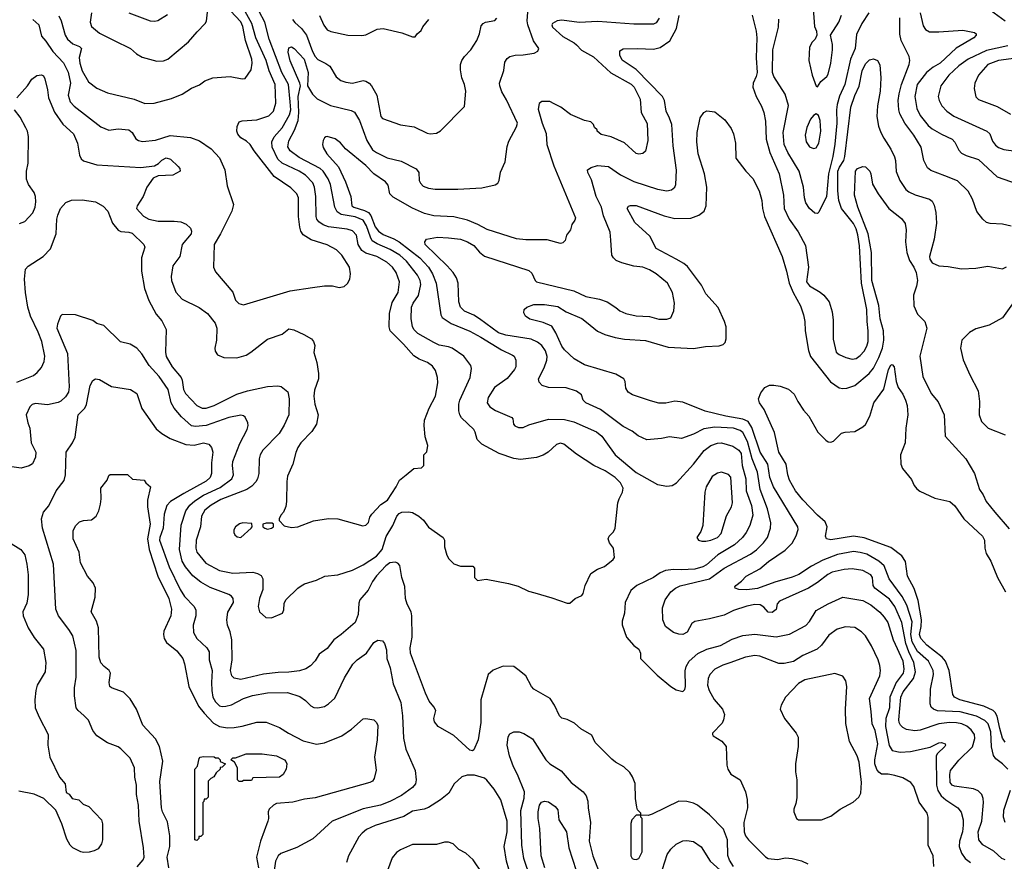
# Model space of a CAD drawing. Extents: x 997028 to 1115134, y 536408 to 618974.
# Tile 242 of 256: x 1066056 to 1073448, y 546973 to 553292. Entities that reach past the tile are written whole.
import ezdxf

# ---------------------------------------------------------------- set-up
doc = ezdxf.new("R2010")
doc.units = 0

msp = doc.modelspace()

# ---------------------------------------------------------------- linework, layer by layer
at = {"layer": '0CON10XD'}
for points in [[(1072001.5, 553515), (1072022.3, 553242.3), (1072036.7, 553205), (1072040, 553175), (1072026.7, 553145), (1072005.9, 553124.1), (1071984, 553085), (1071980, 552985), (1072004, 552875), (1072035, 552792.5)], [(1066595.6, 553345), (1066583.5, 553275), (1066595, 553240.8), (1066655, 553191.9), (1066765, 553136), (1066886.7, 553075), (1066933.3, 553035), (1066975, 553012), (1067085, 552982), (1067135, 552984.2), (1067166.7, 552995), (1067324, 553125), (1067387.6, 553202.4), (1067447, 553263), (1067457.8, 553282.2), (1067474.8, 553445)], [(1066350.2, 553320.2), (1066366.2, 553285), (1066397, 553177), (1066415.4, 553145.4), (1066455, 553111.9), (1066505, 553091.4), (1066518.6, 553075), (1066502.7, 553007.3), (1066506, 552965), (1066525, 552908), (1066571.2, 552825), (1066635, 552778.6), (1066715, 552744.2), (1066914.1, 552695.9), (1066995, 552663.5), (1067065.5, 552664.5), (1067195, 552699.5), (1067275, 552732.9), (1067345, 552779.2), (1067405.7, 552804.3), (1067445, 552833.3), (1067505, 552856.2), (1067635, 552866.9), (1067725, 552847.5), (1067749.3, 552850.7), (1067792.5, 552915), (1067802.1, 552965), (1067797.3, 552995), (1067750.6, 553135), (1067731.3, 553241.3), (1067715, 553276.2), (1067599.7, 553399.7)], [(1073344.2, 553365), (1073453.6, 553283.6)], [(1066035, 550570), (1066159.2, 550620.8), (1066187.9, 550642.1), (1066219.2, 550680.8), (1066239.1, 550725), (1066245.4, 550765), (1066221.3, 550875), (1066195.2, 550945.2), (1066137.7, 551065), (1066117.5, 551135), (1066099.5, 551245), (1066091.2, 551345), (1066099.7, 551420.3), (1066118.3, 551441.7), (1066232, 551515), (1066287, 551573), (1066329.5, 551685), (1066334.4, 551795), (1066341.4, 551825), (1066360.8, 551875), (1066400.9, 551919.1), (1066445, 551937.5), (1066525, 551938.9), (1066623.6, 551923.6), (1066681.4, 551891.4), (1066716.5, 551855), (1066753.5, 551765), (1066795, 551711.5), (1066815, 551701.2), (1066875, 551698), (1066899, 551689), (1066988.1, 551605), (1066994.3, 551585), (1066970.5, 551505), (1066970, 551405), (1066991.5, 551275), (1067024.2, 551184.2), (1067081.2, 551081.2), (1067121.5, 551031.5), (1067154.3, 550965), (1067149.2, 550795), (1067155, 550764), (1067200.9, 550685), (1067268.2, 550605), (1067276.4, 550585), (1067286.2, 550515), (1067299.5, 550485), (1067385, 550394.5), (1067425, 550374.6), (1067454.5, 550374.5), (1067515.8, 550394.2), (1067685, 550480), (1067765, 550504.6), (1067915, 550538.5), (1067994.3, 550544.3), (1068017.4, 550537.4), (1068067.6, 550497.6), (1068078.9, 550445), (1068077.1, 550325), (1068041.3, 550248.7), (1068002.5, 550185), (1067880.6, 550059.4), (1067861.9, 550025), (1067854.4, 549995), (1067850, 549885), (1067840.4, 549845), (1067828, 549822), (1067799.6, 549790.4), (1067761.4, 549765), (1067565, 549688.6), (1067493.8, 549646.2), (1067445, 549609.5), (1067420.4, 549565), (1067413.2, 549485), (1067380.7, 549385), (1067378.5, 549325), (1067386.2, 549295), (1067452.2, 549212.2), (1067555, 549157.5), (1067655, 549137.1), (1067805, 549144.6), (1067841.2, 549135), (1067868.9, 549118.9), (1067880, 549095), (1067880, 549015), (1067856.2, 548945), (1067846.4, 548886.4), (1067857, 548847), (1067903, 548803), (1067945, 548800), (1068027.5, 548835), (1068039.3, 548860.7), (1068040.7, 548909.3), (1068053.3, 548935), (1068143.3, 549025), (1068167.7, 549042.3), (1068195, 549057.5), (1068285, 549082.9), (1068347.5, 549115), (1068445, 549122.9), (1068555, 549159.4), (1068635, 549200), (1068735.3, 549265), (1068775.8, 549315), (1068807.8, 549412.2), (1068857.5, 549495), (1068887.5, 549565), (1068905, 549584.4), (1068925, 549595.5), (1068975, 549597.5), (1069005, 549593.1), (1069052, 549565), (1069086, 549535), (1069125, 549481.2), (1069233.8, 549405), (1069243.8, 549385), (1069243.8, 549335), (1069262.7, 549272.7), (1069276.7, 549245), (1069315, 549207.5), (1069365, 549190), (1069458.3, 549188.3), (1069470, 549175), (1069470, 549105), (1069492.5, 549082.5), (1069557.7, 549092.3), (1069725, 549060), (1069798.8, 549038.8), (1069875, 549002), (1069922, 548988), (1070051.7, 548951.7), (1070165, 548910), (1070185, 548910), (1070225, 548946.7), (1070275, 548967.5), (1070285.8, 548984.2), (1070302, 549045), (1070344, 549135), (1070392.6, 549167.4), (1070445, 549186), (1070511.7, 549238.3), (1070520, 549255), (1070514.5, 549324.5), (1070483.1, 549365), (1070472.7, 549395), (1070481.1, 549415), (1070512.5, 549447.5), (1070525.3, 549474.7), (1070547.2, 549665), (1070555.3, 549694.7), (1070582.1, 549745), (1070585.4, 549775), (1070565, 549815.6), (1070525.8, 549855.8), (1070451.4, 549905), (1070365.8, 549945), (1070235, 550030.8), (1070140, 550105), (1070115, 550112), (1070085, 550102), (1070023.8, 550045), (1069985, 550021.4), (1069935, 550004.4), (1069815, 549988.9), (1069765, 549998.1), (1069655, 550034.4), (1069524, 550105), (1069490.3, 550140.3), (1069476, 550195), (1069464, 550215), (1069373, 550303), (1069359.4, 550325), (1069351.5, 550355), (1069351.5, 550405), (1069360, 550435), (1069437.1, 550605), (1069447.9, 550672.1), (1069442.9, 550695), (1069390.8, 550765), (1069302, 550825), (1069275, 550836.7), (1069205, 550849.5), (1069165, 550867.3), (1069045, 550936.5), (1069015.6, 550965), (1069005, 550987.5), (1068993.6, 551045), (1068997.3, 551135), (1069010.5, 551165), (1069048.9, 551221.1), (1069067.7, 551305), (1069063.2, 551335), (1069042.5, 551375), (1068959, 551479), (1068910.7, 551525), (1068837.8, 551567.8), (1068739.3, 551609.3), (1068702.8, 551632.8), (1068688.3, 551658.3), (1068660.3, 551745), (1068635, 551786.2), (1068575, 551812.2), (1068470.3, 551830.3), (1068439.8, 551849.8), (1068420.5, 551885), (1068389.7, 552055), (1068372.7, 552097.3), (1068332.8, 552155), (1068311.3, 552175), (1068155, 552257.2), (1068085, 552307.7), (1068068.8, 552338.8), (1068075, 552382.9), (1068118.3, 552461.7), (1068145.2, 552534.8), (1068151.7, 552595), (1068146, 552715), (1068162.8, 552795), (1068159.6, 552815), (1068085, 552983.8), (1068072.2, 553047.8), (1068075, 553081.2), (1068095, 553087.8), (1068115, 553075.6), (1068190.9, 552995), (1068222.1, 552895), (1068215.3, 552795), (1068253.4, 552733.4), (1068289.2, 552699.2), (1068388.7, 552648.7), (1068545, 552610.4), (1068568.1, 552598.1), (1068606.4, 552536.4), (1068660.7, 552385), (1068705, 552316.2), (1068735, 552293.9), (1068815, 552255.5), (1068919.1, 552229.1), (1069032.2, 552172.2), (1069051.9, 552145), (1069055.6, 552085.6), (1069064.3, 552065), (1069085, 552042.9), (1069125, 552027.1), (1069175, 552020.5), (1069345, 552020.5), (1069525, 552030), (1069625, 552052), (1069644.2, 552065.8), (1069655.8, 552084.2), (1069665, 552147.5), (1069701.4, 552225), (1069715, 552340), (1069728.7, 552381.3), (1069785, 552487.5), (1069792, 552515), (1069711.4, 552691.4), (1069675, 552751.2), (1069659.4, 552795), (1069658.6, 552815), (1069689.7, 552910.3), (1069697, 552973), (1069715, 553001.4), (1069735, 553015.5), (1069775, 553026.2), (1069835, 553028.6), (1069917.9, 553042.1), (1069944.4, 553055.6), (1069952.5, 553075), (1069913, 553133), (1069870.4, 553255), (1069866.2, 553285), (1069870, 553350)], [(1066155, 553294.6), (1066198.5, 553255), (1066219.5, 553169.5), (1066251, 553131), (1066303.6, 553053.6), (1066385, 552967.8), (1066418.7, 552898.7), (1066435.9, 552815), (1066420.6, 552725), (1066435, 552674.4), (1066465, 552642.2), (1066665, 552488.9), (1066725, 552463.5), (1066795, 552472.1), (1066875.5, 552465.5), (1066900.8, 552445), (1066926.6, 552396.6), (1066946.7, 552385), (1066978, 552378), (1067075, 552386.8), (1067185, 552423.6), (1067337.1, 552407.1), (1067405, 552382.9), (1067492.3, 552322.3), (1067555.9, 552255.9), (1067596.1, 552166.1), (1067614.4, 552045), (1067660, 551905), (1067648, 551855), (1067564.2, 551685), (1067515.6, 551605), (1067510.6, 551435), (1067525, 551398.8), (1067655, 551245.8), (1067675.5, 551185.5), (1067700.7, 551160.7), (1067735, 551151.4), (1068085, 551257.1), (1068255, 551280.4), (1068345, 551293.1), (1068405, 551292.9), (1068455, 551282.5), (1068491.2, 551288.8), (1068517.3, 551312.7), (1068533.8, 551345), (1068538.8, 551385), (1068530.8, 551435), (1068473.4, 551523.4), (1068434.5, 551564.5), (1068365, 551602.5), (1068245, 551638.9), (1068185, 551676.7), (1068166.8, 551705), (1068158.4, 551735), (1068149.5, 551815), (1068148.9, 551955), (1068136.2, 551985), (1068091, 552031), (1067965.2, 552115.2), (1067816.8, 552306.8), (1067786.2, 552355), (1067759.5, 552379.5), (1067715, 552406.1), (1067692.4, 552432.4), (1067686.7, 552455), (1067688.6, 552491.4), (1067704.3, 552525), (1067725, 552533.6), (1067835, 552539.3), (1067925, 552571.2), (1067960.9, 552605), (1067978, 552665), (1067972.4, 552805), (1067928.1, 552908.1), (1067905.2, 552985), (1067829.1, 553155), (1067798.8, 553265), (1067747.2, 553355)], [(1066875, 553343.1), (1067035, 553282.9), (1067069.1, 553280.9), (1067093.2, 553286.8), (1067165, 553330.8)], [(1067466.8, 551086.8), (1067522.5, 551012.5), (1067535.5, 550975), (1067532.5, 550885), (1067520, 550825), (1067522.7, 550802.7), (1067540, 550775), (1067587.5, 550755), (1067685, 550752.5), (1067755, 550773.1), (1067792, 550795), (1067915.6, 550894.4), (1068025, 550932), (1068075, 550972), (1068114.2, 550964.2), (1068189.5, 550929.5), (1068245.7, 550895.7), (1068261.2, 550875), (1068271.2, 550845), (1068264.1, 550794.1), (1068287.4, 550717.4), (1068299.5, 550635), (1068297.8, 550595), (1068269.8, 550510.2), (1068264.6, 550465.4), (1068270.5, 550405), (1068296.5, 550325), (1068284.4, 550255), (1068249.9, 550200.1), (1068167.5, 550115), (1068145, 550080), (1068128.5, 550041.5), (1068107.3, 549955), (1068066.7, 549865), (1068060.5, 549825), (1068059.5, 549675), (1068053.2, 549636.8), (1068035.8, 549594.2), (1068015, 549572.5), (1068002.5, 549545), (1068002.5, 549532.5), (1068041.7, 549491.7), (1068095, 549480), (1068145, 549483.3), (1068261.7, 549528.3), (1068375, 549546.9), (1068445, 549544.3), (1068631.7, 549491.7), (1068653.6, 549496.4), (1068673.6, 549516.4), (1068684.1, 549555.9), (1068699.5, 549580.5), (1068767.9, 549652.1), (1068815.8, 549685), (1068882.9, 549785), (1068907.5, 549835), (1068956, 549875), (1069015, 549921.2), (1069071.7, 549928.3), (1069090, 549945), (1069090, 550025), (1069111.7, 550048.3), (1069120, 550095), (1069100.5, 550160.5), (1069093.1, 550245), (1069095.7, 550285), (1069128.9, 550375), (1069177.9, 550465), (1069194.6, 550565), (1069193.1, 550605), (1069177.9, 550657.9), (1069155, 550691.5), (1069118, 550718), (1069054.2, 550744.2), (1069015, 550768.2), (1068936.5, 550856.5), (1068836.4, 550955), (1068829.5, 550985), (1068831.5, 551085), (1068851.7, 551168.3), (1068896.5, 551245), (1068907.3, 551325), (1068881.5, 551395), (1068853.6, 551433.6), (1068810.8, 551470.8), (1068736.9, 551515), (1068655, 551540.2), (1068625, 551558.2), (1068595.7, 551605), (1068583.1, 551675), (1068555, 551707.9), (1068515, 551719.3), (1068375, 551736.6), (1068335, 551751.5), (1068301.1, 551775), (1068287.3, 551795), (1068282.3, 551815), (1068278.7, 551965), (1068269.6, 552035), (1068257.3, 552067.3), (1068201.9, 552125), (1068153.8, 552153.8), (1068025, 552214.6), (1067994, 552245), (1067950.4, 552335), (1067948.5, 552375), (1067966.1, 552413.9), (1068025, 552480.4), (1068081.8, 552578.2), (1068091, 552615), (1068085.6, 552674.4), (1068073.9, 552805), (1068024.8, 552895), (1067927.6, 553145), (1067897.1, 553275), (1067852.3, 553355)], [(1068102.9, 553295), (1068120.2, 553270.2), (1068171.1, 553225), (1068208.2, 553175), (1068254.5, 553054.5), (1068275, 553015.6), (1068295, 552993.1), (1068354.6, 552964.6), (1068385, 552942.9), (1068432.5, 552862.5), (1068466.3, 552836.3), (1068505, 552823.1), (1068555, 552816.9), (1068635, 552836.4), (1068655, 552831.1), (1068678.6, 552815), (1068696.9, 552795), (1068736.5, 552725), (1068765.9, 552565.9), (1068779.5, 552549.5), (1068915, 552504), (1069018.3, 552488.3), (1069115, 552441.2), (1069136.4, 552436.4), (1069185, 552441.2), (1069215, 552456.7), (1069395, 552640), (1069403.8, 552755), (1069396, 552805), (1069375.8, 552855), (1069365.7, 552915.7), (1069364.4, 552955), (1069374.2, 552985), (1069394, 553015), (1069443.4, 553066.6), (1069488, 553135), (1069508.8, 553185), (1069521.2, 553245), (1069535.8, 553264.2), (1069553.3, 553275), (1069622.5, 553287.5), (1069637.5, 553305)], [(1068305.3, 553325), (1068340.1, 553250.1), (1068365, 553216.9), (1068392.6, 553202.6), (1068520, 553175), (1068625, 553173.1), (1068655, 553178.6), (1068739.7, 553220.3), (1068785, 553226.9), (1068925, 553193.8), (1069005, 553162.5), (1069025, 553162.5), (1069040, 553185), (1069069.3, 553210.7), (1069081.7, 553238.3), (1069126.2, 553295)], [(1070856.5, 553303.5), (1070835, 553268), (1070815, 553260), (1070665, 553260), (1070395, 553279.1), (1070255, 553271.1), (1070125, 553290), (1070091.2, 553285), (1070055.8, 553265), (1070050.8, 553255), (1070055.8, 553235), (1070132.9, 553165), (1070219.2, 553119.2), (1070237, 553103), (1070273.4, 553063.4), (1070363.8, 553013.8), (1070493.9, 552893.9), (1070645, 552807.9), (1070667.8, 552785), (1070714.3, 552695), (1070722, 552595), (1070767.3, 552512.7), (1070772.5, 552385), (1070753.3, 552305), (1070733, 552287), (1070705, 552283.8), (1070685, 552288.8), (1070595, 552366.7), (1070495, 552412.5), (1070421.2, 552431.2), (1070390, 552455), (1070390, 552465), (1070371.7, 552481.7), (1070362.5, 552505), (1070342.5, 552525), (1070295, 552536), (1070189.7, 552579.7), (1070118, 552635), (1070069.3, 552660.7), (1070035, 552678.6), (1069975, 552678.8), (1069955, 552662.5), (1069948.8, 552621.2), (1069979.1, 552515), (1070008.3, 552438.3), (1070012.7, 552355), (1070065.4, 552195), (1070228.8, 551805), (1070223.6, 551786.4), (1070200, 551755), (1070190, 551715), (1070160, 551675), (1070150, 551635), (1070133.6, 551616.4), (1070115, 551611.2), (1070015, 551640), (1069855, 551640), (1069785, 551647.5), (1069565, 551717.8), (1069494.7, 551754.7)], [(1070494.2, 551635.8), (1070487.4, 551697.4), (1070438.9, 551818.9), (1070422.7, 551885), (1070383.8, 551965), (1070348.8, 552088.8), (1070320.8, 552145), (1070318.8, 552165), (1070345, 552182.5), (1070392.8, 552197.2), (1070475, 552190.4), (1070565, 552128.2), (1070665, 552077.9), (1070845, 552020.5), (1070915, 552007.5), (1070950, 552015), (1070973.8, 552035), (1070982.5, 552055), (1070987.6, 552162.4), (1070962.5, 552345), (1070952.3, 552505), (1070934.1, 552554.1), (1070909.5, 552605), (1070896.2, 552686.2), (1070881.5, 552715), (1070685, 552917.3), (1070578.1, 552988.1), (1070560, 553025), (1070561.7, 553058.3), (1070585, 553072.5), (1070695, 553076.2), (1070815, 553071.5), (1070865, 553082.7), (1070935.3, 553134.7), (1070986.2, 553225), (1071007.7, 553325)], [(1071555, 553327.5), (1071584.4, 553205), (1071589.6, 553155), (1071583.8, 553006.2), (1071591.8, 552895), (1071585.2, 552864.8), (1071561.3, 552815), (1071559.2, 552785), (1071583.5, 552715), (1071623.6, 552643.6), (1071641.9, 552595), (1071655, 552530), (1071660.9, 552395), (1071686.3, 552296.3), (1071757.1, 552135), (1071789.6, 551975), (1071795.4, 551875), (1071833.6, 551795), (1071900.1, 551700.1), (1071955.9, 551595.9), (1071976.6, 551433.4), (1071961.8, 551325), (1071985, 551293.3), (1072066, 551246), (1072092.9, 551222.9), (1072133.1, 551173.1), (1072155, 551097.5), (1072162.5, 551035), (1072163, 550893), (1072186.2, 550795), (1072207.3, 550777.3), (1072257.5, 550755), (1072305, 550743.3), (1072335, 550748.9), (1072365, 550770), (1072395, 550802.5), (1072415, 550840), (1072424.7, 550875.3), (1072425.9, 550955), (1072417.2, 551025), (1072415.9, 551115), (1072374.2, 551314.2), (1072359.3, 551595), (1072347.5, 551677.5), (1072335, 551721.5), (1072315, 551762.1), (1072224.7, 551875), (1072206.1, 551935), (1072197.9, 552007.9), (1072199, 552155), (1072210.4, 552185), (1072242, 552235), (1072250.9, 552265), (1072295.7, 552634.3), (1072325, 552722), (1072357.4, 552792.6), (1072380.9, 552909.1), (1072405, 552960.8), (1072435, 552990.8), (1072465, 552998.8), (1072495, 552986.7), (1072514.1, 552954.1), (1072519.4, 552855), (1072516.5, 552756.5), (1072494.4, 552645), (1072490, 552565), (1072502.6, 552492.6), (1072519.4, 552445), (1072543.8, 552403.8), (1072595, 552321.2), (1072622.8, 552262.8), (1072630, 552235), (1072635, 552153.3), (1072664.4, 552085), (1072707.6, 552017.6), (1072729.7, 551999.7), (1072778, 551978), (1072885, 551945.6), (1072905, 551928.6), (1072920.3, 551900.3), (1072932.7, 551845), (1072939.3, 551765), (1072921.5, 551645), (1072885.8, 551515), (1072888, 551495), (1072905, 551466.7), (1072955, 551444), (1073025, 551439.2), (1073125, 551420.8), (1073235, 551426.9), (1073325, 551441.8), (1073435, 551422), (1073465, 551437.5)], [(1072430, 553345), (1072376.9, 553263.1), (1072338.6, 553181.4), (1072327.2, 553075), (1072293.7, 552995), (1072250, 552805), (1072211.1, 552718.9), (1072193.8, 552655), (1072187.6, 552615), (1072190.4, 552515), (1072175, 552356.7), (1072159.8, 552265), (1072127.6, 552135), (1072112.2, 551965), (1072055, 551846.2), (1072045, 551838), (1072025, 551839.2), (1071986, 551875), (1071957.4, 551917.4), (1071946.5, 551955), (1071940.9, 552035), (1071907.5, 552155), (1071823.1, 552295), (1071796.1, 552355), (1071786.2, 552445), (1071827, 552647), (1071803.1, 552733.1), (1071717.1, 552865), (1071707, 552897), (1071708.9, 553065), (1071753.2, 553235), (1071756, 553296)], [(1072035, 552792.5), (1072045, 552787.5), (1072070.8, 552829.2), (1072115, 552866.2), (1072125, 552882.5), (1072145.6, 552965), (1072157.1, 553065), (1072157.5, 553105), (1072143.8, 553175), (1072205, 553273.3), (1072225, 553326.7)], [(1073498.8, 551741.2), (1073435, 551756.2), (1073342.3, 551762.3), (1073315, 551770), (1073286.7, 551795), (1073241.7, 551851.7), (1073209.2, 551945), (1073175.5, 552005.5), (1073095, 552081.4), (1073001.1, 552121.1), (1072895, 552159.4), (1072870.2, 552180.2), (1072842.9, 552235), (1072822.5, 552335), (1072768.8, 552425), (1072700.4, 552515), (1072663.8, 552585), (1072655.4, 552615), (1072651.8, 552685), (1072657.2, 552735), (1072675.9, 552805), (1072732.9, 552955), (1072738.2, 552985), (1072732.5, 553015), (1072674.3, 553135.7), (1072663.9, 553183.9), (1072663.9, 553306.1)], [(1072816.7, 553345), (1072839.5, 553245), (1072855, 553218.6), (1072885, 553201.8), (1072955, 553200), (1073135, 553214.5), (1073225, 553196.2), (1073236.2, 553185), (1073236.2, 553175), (1073218, 553155), (1073085, 553077.5), (1072965, 552966.9), (1072913.1, 552935), (1072863.4, 552896.6), (1072793.4, 552805), (1072775.9, 552715), (1072791.1, 552625), (1072815, 552573.3), (1072875, 552497.5), (1072905, 552472.7), (1072975, 552432.5), (1073055, 552394.5), (1073075, 552373.1), (1073105, 552311.9), (1073125, 552289.1), (1073161.5, 552271.5), (1073253.1, 552243.1), (1073395, 552111.4), (1073595, 552042.9)], [(1073474.1, 553095.9), (1073315, 553059.8), (1073175, 552995.9), (1073105, 552946.1), (1073031.2, 552875), (1072972.2, 552795), (1072951.4, 552715), (1072958.6, 552685), (1072979.2, 552645), (1073015, 552605.7), (1073067.4, 552567.4), (1073317.1, 552455), (1073337.8, 552435), (1073359.4, 552379.4), (1073380.9, 552350.9), (1073405, 552333.1), (1073445, 552317.8), (1073535, 552305.6)], [(1073575, 553007.8), (1073405, 552986.5), (1073323.3, 552955), (1073254.3, 552875), (1073227.5, 552815), (1073220.8, 552775), (1073235, 552713.8), (1073255, 552694.2), (1073395, 552640), (1073495, 552582.5)], [(1066035, 552706.7), (1066114.1, 552795.9), (1066146.2, 552845), (1066185, 552873.3), (1066219.3, 552879.3), (1066235, 552870), (1066245, 552847.5), (1066264.3, 552765), (1066270.8, 552705), (1066317, 552597), (1066378.5, 552508.5), (1066460, 552435), (1066490.6, 552365), (1066504, 552275), (1066518.3, 552248.3), (1066535, 552232.9), (1066635, 552201.5), (1066965, 552182.2), (1067067.5, 552195), (1067098.1, 552211.9), (1067123.6, 552236.4), (1067155, 552254.3), (1067188.8, 552245), (1067245, 552190), (1067256.7, 552175), (1067260, 552155), (1067205, 552124.3), (1067095, 552120), (1067057, 552103), (1067010, 552035), (1066982, 551965), (1066937.5, 551895), (1066933.3, 551875), (1066985, 551816.7), (1067025, 551795.7), (1067095, 551780.5), (1067215, 551780.5), (1067265, 551773.5), (1067305, 551756.9), (1067338, 551728), (1067345.7, 551705), (1067341.9, 551685), (1067274.4, 551605), (1067256.8, 551513.2), (1067206, 551445), (1067193.3, 551365), (1067195.6, 551335), (1067226.6, 551246.6), (1067274.6, 551194.6), (1067402, 551132), (1067466.8, 551086.8)], [(1066055, 551762.5), (1066095, 551776), (1066155, 551841.2), (1066172.3, 551885), (1066176.6, 551925), (1066174.6, 551965), (1066165, 551996), (1066122.9, 552055), (1066107.1, 552095), (1066107.1, 552155), (1066118.6, 552215), (1066122.5, 552415), (1066114.4, 552454.4), (1066100.6, 552480.6), (1066059.7, 552559.7), (1066016, 552615)], [(1073474.5, 547664.5), (1073434, 547705), (1073382.7, 547742.7), (1073367.2, 547767.2), (1073352.3, 547832.3), (1073346.7, 547945), (1073326.1, 548006.1), (1073301, 548031), (1073237.7, 548062.3), (1073115, 548096), (1072945, 548103.5), (1072915.8, 548115), (1072899.3, 548129.3), (1072890, 548155), (1072892.5, 548265), (1072915.3, 548375), (1072914.7, 548405), (1072879.1, 548475), (1072795, 548548.6), (1072755, 548620.7), (1072744.9, 548675), (1072755, 548771.2), (1072714.8, 548895), (1072680.2, 548960.2), (1072582.9, 549095), (1072545, 549192.2), (1072505.7, 549225.7), (1072415, 549278.7), (1072365, 549292.7), (1072315, 549298), (1072195, 549277.2), (1072085.2, 549234.8), (1072000.7, 549189.3), (1071905, 549126.5), (1071855, 549105.4), (1071725, 549070), (1071595, 549020.4), (1071515, 549011.2), (1071454.5, 549014.5), (1071427.5, 549025), (1071423.3, 549035), (1071431.2, 549045), (1071475, 549077.5), (1071509.2, 549115), (1071612, 549168), (1071678.1, 549225), (1071801.7, 549308.3), (1071855, 549362.5), (1071885.9, 549415.9), (1071900.6, 549465), (1071898.1, 549485), (1071715, 549784.4), (1071687.9, 549855), (1071673.2, 549955), (1071614.2, 550045), (1071551.4, 550231.4), (1071525, 550274.1), (1071485, 550293.9), (1071356.2, 550315), (1071202.3, 550352.3), (1071035, 550420.8), (1070975, 550426.9), (1070906.8, 550413.2), (1070855, 550413.1), (1070790.5, 550429.5), (1070655.7, 550475.7), (1070623.3, 550495), (1070606.7, 550525), (1070600, 550575), (1070590, 550595), (1070531.4, 550631.4), (1070295, 550701.4), (1070218.8, 550745), (1070145, 550814), (1070125, 550840), (1070081.7, 550941.7), (1070050.2, 550990.2), (1069985, 551018.6), (1069884.5, 551044.5), (1069853.3, 551065), (1069840.7, 551090.7), (1069842.5, 551115), (1069862.5, 551135), (1069915, 551152.9), (1069995, 551154.3), (1070095, 551138.9), (1070157.6, 551097.6), (1070275, 551049.1), (1070312, 551022), (1070394.7, 550954.7), (1070448.3, 550928.3), (1070525, 550906.1), (1070595, 550893.8), (1070755, 550882.9), (1070925, 550833.1), (1071115.4, 550824.6), (1071205, 550839.4), (1071307.3, 550842.7), (1071337.3, 550852.7), (1071351.2, 550868.8), (1071360, 550895), (1071360, 550985), (1071348, 551025), (1071300.3, 551130.3), (1071207.5, 551235), (1071175, 551298), (1071069.6, 551439.6), (1071042.6, 551462.6), (1070984.2, 551494.2), (1070835, 551575.5), (1070786.5, 551666.5), (1070675, 551770), (1070616, 551875), (1070625, 551892), (1070641.8, 551898.2), (1070685, 551897.8), (1070895, 551819.1), (1070975, 551798.9), (1071095, 551801.4), (1071155, 551824.3), (1071194.3, 551855), (1071208.9, 551895), (1071213.1, 552035), (1071197.8, 552135), (1071150, 552285), (1071140, 552375), (1071140.8, 552445), (1071163.9, 552556.1), (1071192.5, 552595), (1071215, 552607.5), (1071275, 552600), (1071349.7, 552539.7), (1071398, 552475), (1071414.2, 552435), (1071428.5, 552365), (1071432.7, 552252.7), (1071506, 552155), (1071558.9, 552098.9), (1071606.2, 552006.2), (1071626.4, 551935), (1071631.5, 551875), (1071647.8, 551815), (1071780.5, 551515), (1071813.6, 551405), (1071832.7, 551315), (1071863.2, 551243.2), (1071917.7, 551145), (1071940.9, 551075), (1071950.5, 551025), (1071951.5, 550955), (1071978.3, 550808.3), (1071992.9, 550762.9), (1072141.9, 550571.9), (1072208.6, 550528.6), (1072235, 550522.5), (1072265, 550525.6), (1072325, 550546.7), (1072433.8, 550636.2), (1072465, 550676.7), (1072506.4, 550755), (1072532.9, 550825), (1072543.7, 550885), (1072541.4, 550955), (1072514.8, 551045), (1072506.5, 551146.5), (1072453.8, 551335), (1072450, 551545), (1072424.7, 551685), (1072348.2, 551885), (1072322.5, 551975), (1072330, 552155), (1072345, 552176.2), (1072385, 552190.8), (1072405, 552187.5), (1072437.1, 552155), (1072445.6, 552135), (1072458, 552058), (1072500, 551985), (1072579.4, 551875), (1072675, 551800), (1072702.6, 551762.6), (1072710.5, 551715), (1072705.4, 551625), (1072714.6, 551545), (1072734.6, 551485), (1072768.2, 551435), (1072786.5, 551395), (1072796.4, 551335), (1072787.8, 551292.2), (1072765.8, 551225), (1072768.7, 551145), (1072795, 551080.8), (1072851.2, 551025), (1072865.7, 550975), (1072812.5, 550765), (1072835, 550612.5), (1072899.2, 550485), (1072952.1, 550422.1), (1072996, 550325), (1073003.9, 550163.9), (1073158, 549995), (1073224.3, 549885), (1073262, 549765), (1073290, 549725), (1073311.4, 549675), (1073377.1, 549595), (1073485, 549470)], [(1072015, 552326), (1072035, 552330), (1072055.5, 552365), (1072070.9, 552455), (1072066.1, 552536.1), (1072052.1, 552572.1), (1072035, 552586.7), (1072015, 552574), (1071992, 552545), (1071965, 552482.5), (1071952.2, 552425), (1071960.8, 552375), (1071985, 552336.7), (1072015, 552326)], [(1069494.7, 551754.7), (1069418.1, 551788.1), (1069315, 551811.8), (1069165, 551820), (1069095, 551837.3), (1069005, 551877.3), (1068859.1, 551959.1), (1068834.2, 551985), (1068820.9, 552050.9), (1068802.9, 552075), (1068714.4, 552135), (1068655, 552196.4), (1068501.8, 552321.8), (1068465, 552368.8), (1068425, 552397.5), (1068365, 552416.2), (1068355, 552413.3), (1068343.3, 552405), (1068333.8, 552385), (1068328.8, 552355), (1068335, 552332.5), (1068362.5, 552285), (1068448, 552188), (1068501.3, 552075), (1068541.8, 551965), (1068550, 551895), (1068565, 551883.5), (1068645, 551860.4), (1068674.5, 551844.5), (1068691.6, 551821.6), (1068725, 551736.2), (1068749.2, 551705), (1068785, 551680.3), (1068865, 551647.4), (1068905, 551624.1), (1069058.9, 551505), (1069124.2, 551434.2), (1069155.3, 551385), (1069182.5, 551315), (1069216.8, 551076.8), (1069227.5, 551055), (1069295, 551010.9), (1069435, 550953.1), (1069517.3, 550907.3), (1069672.6, 550812.6), (1069754.5, 550774.5), (1069768, 550765), (1069780, 550735), (1069781.4, 550685), (1069770, 550665), (1069715, 550599.2), (1069620.4, 550529.6), (1069572.9, 550455), (1069564.4, 550415), (1069584, 550385), (1069626.9, 550356.9), (1069750, 550305), (1069757.5, 550295), (1069762.5, 550255), (1069772.7, 550242.7), (1069800.3, 550230.3), (1069835, 550230.8), (1069878.7, 550251.3), (1070025, 550293.1), (1070145, 550289.3), (1070215, 550273.8), (1070385, 550197.1), (1070425, 550164.4), (1070456.2, 550123.8), (1070525, 550025.6), (1070685, 549893.1), (1070843.4, 549803.4), (1070915, 549788.6), (1070954.4, 549795.6), (1070985.5, 549814.5), (1071113.6, 549955), (1071195, 550058.1), (1071244, 550095), (1071295, 550112.7), (1071325, 550115.4), (1071409.4, 550089.4), (1071455, 550060.5), (1071472.5, 550035), (1071478.8, 549945), (1071506.3, 549845), (1071510.8, 549755), (1071549.2, 549645), (1071559.1, 549570.9), (1071537.5, 549495), (1071509.3, 549440.7), (1071482.5, 549405), (1071421.5, 549348.5), (1071297.9, 549275), (1071211.8, 549198.2), (1071185, 549183.7), (1071125, 549167.3), (1071025, 549160.5), (1070964.7, 549164.7), (1070904.3, 549155.7), (1070865, 549138.2), (1070815, 549103.8), (1070690, 549045), (1070643.9, 549006.1), (1070602.2, 548915), (1070597.1, 548835), (1070578.6, 548775), (1070577.9, 548747.9), (1070610.8, 548655), (1070665, 548594), (1070703.3, 548565), (1070716.1, 548536.1), (1070716.7, 548495), (1070760.8, 548450.8), (1070841.7, 548371.7), (1070945, 548284.4), (1070985, 548260.6), (1071035, 548248), (1071048, 548262), (1071054.4, 548285), (1071052.4, 548402.4), (1071059.5, 548435), (1071081.5, 548475), (1071146.7, 548533.3), (1071215, 548564.6), (1071317.2, 548592.8), (1071405, 548639.6), (1071485, 548667.3), (1071575, 548678.9), (1071735, 548659.5), (1071835, 548679.5), (1071957, 548743), (1071985, 548773.3), (1072035, 548856.4), (1072125.8, 548905.8), (1072235, 548956.2), (1072385, 548930.4), (1072445, 548898.8), (1072512.4, 548842.4), (1072545, 548806.9), (1072572.1, 548765), (1072613.4, 548635), (1072685, 548477.1), (1072693.3, 548415), (1072687.3, 548385), (1072635.8, 548314.2), (1072587.2, 548205), (1072585.8, 548125), (1072558.7, 548045), (1072556.2, 547985), (1072582.9, 547842.9), (1072604.5, 547805), (1072665, 547792.3), (1072743.3, 547796.7), (1072890.6, 547829.4), (1072955, 547861.4), (1072975, 547864), (1073002.5, 547855), (1073006.2, 547845), (1073001.2, 547835), (1072946.7, 547783.3), (1072935.6, 547764.4), (1072937.4, 547545), (1072948.4, 547505), (1072973.9, 547463.9), (1073007.5, 547435), (1073099.4, 547375), (1073122.8, 547342.8), (1073137.5, 547285), (1073139.1, 547245), (1073132.7, 547195), (1073111.4, 547125), (1073108.3, 547085), (1073125, 547033.1), (1073154.7, 546994.7), (1073194.5, 546964.5)], [(1073455, 546983.1), (1073428.6, 546995), (1073369.2, 547049.2), (1073285.9, 547095.9), (1073256.5, 547135), (1073252.3, 547195), (1073278.9, 547275), (1073290.6, 547415), (1073290, 547445), (1073278.6, 547475), (1073251.7, 547501.7), (1073216.2, 547516.2), (1073073.1, 547536.9), (1073055, 547545.5), (1073040.8, 547565), (1073037.5, 547625), (1073044.7, 547655), (1073105, 547733.5), (1073208.1, 547831.9), (1073226.9, 547895), (1073224.6, 547925), (1073199.3, 547959.3), (1073165, 547988.4), (1073127.5, 548005), (1073088, 548012), (1073035, 548016.1), (1072955, 548006.2), (1072815, 547958.7), (1072775, 547951.8), (1072712.9, 547962.9), (1072685, 547977.5), (1072667.5, 547995), (1072657.1, 548015), (1072655.4, 548035), (1072669.6, 548205), (1072687.8, 548245), (1072764.7, 548345), (1072780.3, 548395), (1072767.8, 548465), (1072730.4, 548545), (1072708.9, 548608.9), (1072677.4, 548765), (1072626.7, 548885), (1072585, 548940.4), (1072474.5, 549025), (1072462.5, 549045), (1072458.2, 549105), (1072446.5, 549125), (1072385.8, 549155.8), (1072305, 549169.1), (1072244.6, 549164.6), (1072155, 549143.3), (1072123.2, 549126.8), (1072045, 549065.3), (1071976.4, 549023.6), (1071758.8, 548925), (1071742, 548905), (1071735, 548862.5), (1071705, 548840.8), (1071675, 548842.9), (1071641.8, 548881.8), (1071615, 548898.5), (1071575, 548901.1), (1071515, 548889.4), (1071414.2, 548855), (1071345, 548820.5), (1071235, 548792.7), (1071125, 548773.5), (1071102.7, 548757.3), (1071065.5, 548694.5), (1071034.1, 548675.9), (1071005, 548677.5), (1070965, 548691.4), (1070902.9, 548735), (1070882.9, 548785), (1070881.4, 548875), (1070900.8, 548935), (1070945, 548995.8), (1070978, 549025), (1071015, 549040.4), (1071235, 549092.8), (1071344.8, 549175.2), (1071541.8, 549278.2), (1071588.4, 549311.6), (1071640.9, 549365), (1071669.1, 549405), (1071692.9, 549475), (1071695.4, 549515), (1071669.5, 549619.5), (1071615.2, 549765), (1071593.8, 549895), (1071555, 549995.6), (1071519.2, 550125), (1071485, 550192.5), (1071465, 550208.4), (1071413.8, 550225), (1071275, 550233.8), (1071190.8, 550219.2), (1071115, 550180.8), (1071025, 550147.1), (1070935, 550160), (1070875, 550147.1), (1070765, 550136.9), (1070698.7, 550168.7), (1070653.7, 550203.7), (1070585, 550236.9), (1070416.4, 550366.4), (1070306.7, 550415), (1070286.4, 550436.4), (1070273.3, 550475), (1070235, 550502), (1070158, 550528), (1070025, 550531.5), (1069978.8, 550545), (1069955, 550570), (1069950, 550595), (1069992.1, 550677.9), (1070013.1, 550735), (1070016.7, 550763.3), (1070003.8, 550805), (1069975, 550845.6), (1069942.2, 550872.2), (1069895, 550892.4), (1069705, 550923.8), (1069651.3, 550941.3), (1069508.2, 551045), (1069465, 551073.9), (1069394.8, 551104.8), (1069366.1, 551135), (1069351.4, 551175), (1069347.5, 551315), (1069335.6, 551355), (1069309.4, 551395), (1069265, 551444.4), (1069100.6, 551605), (1069097.5, 551625), (1069110, 551645), (1069191.7, 551658.3), (1069275, 551655.4), (1069365, 551643.8), (1069418, 551625), (1069465, 551596.7), (1069506.7, 551546.7), (1069545, 551517.5), (1069879.2, 551409.2), (1069900.2, 551390.2), (1069924.4, 551335), (1069935, 551324.4), (1070215, 551256.2), (1070305, 551213.5), (1070407.5, 551195), (1070465, 551173.8), (1070531.7, 551131.7), (1070560, 551105), (1070605, 551086.2), (1070685, 551067.5), (1070784.3, 551064.3), (1070855, 551042.5), (1070915, 551043.8), (1070945, 551052.5), (1070967.5, 551105), (1070970.8, 551165), (1070956, 551245), (1070918.8, 551315), (1070834, 551385), (1070785, 551414.4), (1070735, 551433.1), (1070665, 551441.9), (1070575, 551466.7), (1070534.5, 551484.5), (1070513.3, 551503.3), (1070502, 551525), (1070494.2, 551635.8)], [(1073535, 551194.4), (1073435, 551053.3), (1073335, 550999.1), (1073235, 550971.4), (1073185.5, 550944.5), (1073129.2, 550885), (1073117.5, 550825), (1073138, 550738), (1073187.5, 550625), (1073250.4, 550505), (1073260.5, 550425), (1073257.9, 550325), (1073276.4, 550275), (1073326, 550225), (1073455, 550174.4)], [(1067885, 548376.9), (1067715, 548337.1), (1067665, 548348), (1067648, 548365), (1067638.5, 548405), (1067650, 548485), (1067647.1, 548635), (1067634.5, 548695), (1067615.4, 548745.4), (1067611.9, 548785), (1067617.6, 548842.4), (1067660, 548915), (1067658.1, 548945), (1067644.6, 548964.6), (1067626.7, 548976.7), (1067485, 549028.2), (1067415, 549068.5), (1067355, 549117.5), (1067300, 549185), (1067275, 549227.5), (1067255.3, 549315), (1067267.6, 549497.6), (1067304, 549605), (1067333.4, 549646.6), (1067369.7, 549680.3), (1067435, 549721.3), (1067561.5, 549778.5), (1067649.1, 549845), (1067661.2, 549875), (1067653.6, 549945), (1067656.4, 549975), (1067708.9, 550111.1), (1067764.4, 550215), (1067771.4, 550245), (1067767.5, 550265), (1067747.6, 550307.6), (1067735, 550318.1), (1067715, 550322.2), (1067625, 550304.5), (1067455, 550244.7), (1067375, 550237.5), (1067345, 550243.8), (1067269.6, 550309.6), (1067214.3, 550374.3), (1067193.1, 550415), (1067171.3, 550515), (1067103.5, 550613.5), (1067028.5, 550695), (1066972.1, 550782.1), (1066935, 550826), (1066885, 550856), (1066812.5, 550872.5), (1066686.1, 550996.1), (1066635, 551010), (1066605, 551033.3), (1066475, 551076.7), (1066375, 551077.5), (1066362.5, 551065), (1066340, 551005), (1066335.7, 550975), (1066415.5, 550785.5), (1066426.9, 550535), (1066422.5, 550495), (1066399.5, 550460.5), (1066365, 550428), (1066345, 550417.5), (1066265, 550401.1), (1066175, 550411.4), (1066148.3, 550401.7), (1066131.4, 550385), (1066103.5, 550325), (1066116.3, 550266.3), (1066130.6, 550225), (1066142.2, 550115), (1066175.6, 550045), (1066173.2, 550006.8), (1066152.3, 549957.7), (1066127.3, 549942.7), (1066065.9, 549924.1), (1065945, 549943.5)], [(1073455, 547866.9), (1073435, 547897.5), (1073415, 547969.2), (1073393.5, 548063.5), (1073379.9, 548089.9), (1073364.3, 548104.3), (1073295, 548137.6), (1073112.5, 548185), (1073073.1, 548205), (1073062.2, 548225), (1073032.9, 548405), (1073007.3, 548475), (1072981.5, 548505), (1072866.8, 548595), (1072819.7, 548645), (1072810.8, 548675), (1072823.2, 548736.8), (1072825.2, 548785), (1072802.1, 548932.1), (1072771.4, 549021.4), (1072721.8, 549115), (1072704.7, 549224.7), (1072677.6, 549267.6), (1072595, 549329.6), (1072395, 549402), (1072315, 549414.6), (1072145, 549386.5), (1072112.5, 549395), (1072105.6, 549415), (1072117.8, 549485), (1072102.8, 549522.8), (1072045, 549572.9), (1071935, 549686.9), (1071878.8, 549755), (1071834.5, 549835), (1071822.2, 549875), (1071810.5, 549955), (1071753.6, 550045), (1071723.2, 550193.2), (1071645.3, 550365.3), (1071608.6, 550415), (1071602.9, 550445), (1071618.7, 550491.3), (1071650.5, 550529.5), (1071685, 550547.8), (1071717.9, 550547.9), (1071765, 550540), (1071827.7, 550517.7), (1071870.5, 550480.5), (1071896.7, 550425), (1071940.9, 550360.9), (1071981.2, 550315), (1072046.7, 550195), (1072107.5, 550135), (1072125, 550123.3), (1072145, 550120), (1072165, 550127.5), (1072225, 550186.7), (1072253.9, 550196.1), (1072325, 550201.2), (1072385.7, 550234.3), (1072405, 550253.3), (1072437.1, 550315), (1072467.8, 550415), (1072542.8, 550517.2), (1072578.5, 550665), (1072595, 550698.1), (1072605, 550702.5), (1072620.5, 550685), (1072636, 550576), (1072649.8, 550529.8), (1072685, 550480.8), (1072705.8, 550435.8), (1072717.3, 550395), (1072723.7, 550326.3), (1072708.9, 550225), (1072704.3, 550115), (1072667.5, 550025), (1072670, 549955), (1072682.6, 549922.6), (1072750.5, 549840.5), (1072770, 549795), (1072790.5, 549770.5), (1072812.5, 549752.5), (1072925, 549700), (1073038.8, 549675), (1073075, 549640.8), (1073144.1, 549544.1), (1073284.5, 549415), (1073299.5, 549385), (1073301.1, 549325), (1073310.5, 549285), (1073346, 549226), (1073397.5, 549105), (1073457.1, 548995)], [(1066937.9, 546932.1), (1066982, 546985), (1066990.8, 547005), (1066985.6, 547075), (1066951.5, 547275), (1066948.5, 547395), (1066932.2, 547475), (1066933.1, 547545), (1066920.6, 547605), (1066917.1, 547675), (1066885, 547746.7), (1066815, 547816.2), (1066795, 547831.2), (1066715, 547862.5), (1066634.6, 547914.6), (1066605.8, 547955), (1066571.7, 548031.7), (1066538.3, 548068.3), (1066494.1, 548104.1), (1066480, 548125), (1066466.9, 548215), (1066467.1, 548275), (1066479.5, 548355), (1066479.5, 548555), (1066454.4, 548665), (1066425, 548714), (1066347.1, 548815), (1066325.8, 548865), (1066308.5, 549205), (1066226.4, 549475), (1066219.2, 549545), (1066233.8, 549595), (1066275, 549641.2), (1066330, 549755), (1066388.8, 549831.2), (1066399.6, 549875), (1066405.5, 550045), (1066452.7, 550115), (1066471.5, 550158.5), (1066495, 550324.4), (1066544.1, 550375.9), (1066558.3, 550401.7), (1066585.4, 550545), (1066605, 550584.3), (1066625, 550594.4), (1066655, 550589.4), (1066745, 550538.6), (1066887.5, 550515), (1066935.6, 550485.6), (1066973.4, 550373.4), (1067080.6, 550220.6), (1067122, 550185), (1067185, 550146.7), (1067303.4, 550103.4), (1067365, 550098.4), (1067435, 550114.5), (1067475, 550104.2), (1067495, 550078.8), (1067506.5, 550045), (1067494.6, 549965), (1067494.6, 549885.4), (1067484.6, 549855), (1067455, 549828.2), (1067287.5, 549735), (1067187.8, 549675), (1067161.3, 549645), (1067141.5, 549578.5), (1067132, 549475), (1067107.7, 549405), (1067106.2, 549385), (1067178.1, 549185), (1067259.3, 549015), (1067292.4, 548962.4), (1067365.3, 548885.3), (1067378.1, 548858.1), (1067378.8, 548815), (1067358.9, 548745), (1067361.7, 548691.7), (1067384.4, 548645), (1067460.8, 548575), (1067477.5, 548545), (1067479.2, 548485), (1067499.5, 548405), (1067494.4, 548315), (1067497.8, 548255), (1067506.4, 548205), (1067525, 548171.4), (1067555, 548140.6), (1067575, 548134.4), (1067603.4, 548136.6), (1067645, 548148.8), (1067736, 548195), (1067803.3, 548216.7), (1067915, 548238.2), (1068065, 548239.6), (1068159.1, 548209.1), (1068200.3, 548180.3), (1068240.9, 548140.9), (1068265, 548128), (1068295, 548124), (1068345, 548136.2), (1068375, 548154.2), (1068422.6, 548197.4), (1068495, 548350), (1068557.6, 548452.4), (1068590, 548485), (1068659.2, 548535), (1068715, 548615.7), (1068745, 548632.9), (1068778.3, 548628.3), (1068795, 548607.5), (1068808.3, 548561.7), (1068812.9, 548495), (1068836.4, 548425), (1068858.6, 548305), (1068916.7, 548165), (1068930.5, 548065), (1068937, 547897), (1068955.8, 547815), (1069025.5, 547655), (1069031.2, 547585), (1069026.2, 547555), (1069005, 547527.5), (1068922.4, 547467.6), (1068835, 547420.8), (1068765, 547395.4), (1068635, 547366.2), (1068401.2, 547275), (1068257.5, 547142.5), (1068135, 547077.1), (1068015, 547031.9), (1067995, 547014.3), (1067975.3, 546974.7), (1067960.8, 546865)], [(1071205.8, 549375.8), (1071245, 549384.5), (1071293.8, 549405), (1071321.4, 549435), (1071362.4, 549567.6), (1071399.4, 549635), (1071406.7, 549663.3), (1071395, 549856.7), (1071377, 549877), (1071325, 549894), (1071295, 549888), (1071255, 549861.2), (1071208.6, 549785), (1071200, 549745), (1071184.2, 549495), (1071169.5, 549450.5), (1071140, 549405), (1071152.5, 549385), (1071177.3, 549377.3), (1071205.8, 549375.8)], [(1067176.4, 546925), (1067163.2, 547005), (1067181.8, 547085), (1067183.7, 547165), (1067165, 547268.8), (1067127.5, 547345), (1067120.4, 547375), (1067108.1, 547571.9), (1067131.3, 547725), (1067105.8, 547835), (1067075, 547892.2), (1066980.4, 547995), (1066933.1, 548115), (1066885, 548192), (1066835, 548242), (1066745, 548274.2), (1066733.3, 548285), (1066726.2, 548315), (1066738, 548385), (1066728, 548405), (1066689.2, 548435), (1066665, 548463.8), (1066653.1, 548505), (1066647.5, 548725), (1066632.5, 548775), (1066592.9, 548845), (1066623.1, 548955), (1066625.6, 549025), (1066606.9, 549065), (1066564.3, 549115), (1066512.5, 549215), (1066501.4, 549295), (1066457.8, 549395), (1066458.1, 549455), (1066475, 549492), (1066505, 549522.9), (1066535, 549532.9), (1066595, 549535.7), (1066628.6, 549565), (1066650, 549605), (1066661.9, 549655), (1066667.1, 549695), (1066663.8, 549775), (1066712.5, 549835), (1066725, 549870), (1066735, 549877.5), (1066865, 549877.5), (1066903, 549843), (1066990, 549835), (1067003.6, 549813.6), (1067037.5, 549785), (1067014.3, 549685.7), (1067015.7, 549634.3), (1067034.1, 549505), (1067015.6, 549395), (1067026.7, 549315), (1067093.4, 549115), (1067175, 548945.8), (1067195.3, 548865), (1067190, 548815), (1067138.9, 548701.1), (1067135.4, 548675), (1067140.4, 548645), (1067157.5, 548615), (1067235, 548553.3), (1067281.3, 548495), (1067294.1, 548455), (1067326.1, 548285), (1067398.2, 548138.2), (1067440.8, 548085), (1067509.5, 548009.5), (1067556, 547986), (1067615, 547976.2), (1067665, 547978.2), (1067725, 547987.3), (1067835, 548018.5), (1067905, 548016.7), (1068005, 547977.5), (1068074, 547934), (1068185, 547877.5), (1068285, 547852.5), (1068345, 547861.4), (1068475, 547915.8), (1068545.4, 547964.6), (1068635, 548041.4), (1068655.5, 548045.5), (1068714.4, 548034.4), (1068735, 548016), (1068743.2, 547993.2), (1068739.5, 547885), (1068720, 547755), (1068733, 547657), (1068718, 547595), (1068704.2, 547575.8), (1068685, 547564.2), (1068275, 547448.9), (1068195, 547438.5), (1068105, 547416.7), (1067983, 547407), (1067960, 547395), (1067927.5, 547365), (1067920, 547345), (1067923.3, 547295), (1067918.8, 547275), (1067862.5, 547125), (1067832.7, 547005), (1067847.7, 546925)], [(1067715, 549403.3), (1067792.5, 549475), (1067800, 549485), (1067798.3, 549508.3), (1067730, 549515), (1067705, 549505.8), (1067676.2, 549485), (1067663, 549463), (1067662.5, 549442.5), (1067670, 549425), (1067688.3, 549408.3), (1067715, 549403.3)], [(1067915, 549466.7), (1067945, 549473.3), (1067960, 549485), (1067960, 549505), (1067951.7, 549511.7), (1067907, 549513), (1067880, 549505), (1067880, 549485), (1067895, 549473.3), (1067915, 549466.7)], [(1065971.5, 549371.5), (1066064.6, 549314.6), (1066093.1, 549275), (1066109.6, 549205), (1066118.7, 549125), (1066119.5, 548975), (1066108.3, 548911.7), (1066080.4, 548845), (1066080.8, 548815), (1066118.9, 548725), (1066165, 548654.2), (1066234.4, 548565), (1066253.1, 548465), (1066248.1, 548395), (1066187.8, 548295), (1066175.6, 548255), (1066169.5, 548185), (1066171.8, 548125), (1066202.5, 548055), (1066270, 547925), (1066267.1, 547845), (1066282, 547755), (1066353.9, 547603.9), (1066396.7, 547555), (1066405, 547490), (1066426.4, 547476.4), (1066450, 547445), (1066500, 547435), (1066531.7, 547401.7), (1066575, 547383.3), (1066670, 547285), (1066676.2, 547255), (1066676.2, 547135), (1066668.8, 547105), (1066644.1, 547065.9), (1066615, 547051.2), (1066577.7, 547042.3), (1066535, 547038.8), (1066515, 547043.8), (1066454.3, 547074.3), (1066435, 547093.3), (1066409.4, 547139.4), (1066370.8, 547255), (1066326.1, 547356.1), (1066237.5, 547445), (1066165, 547478), (1066048.8, 547498.8)], [(1071414.2, 546934.2), (1071385, 546980.6), (1071372.9, 547017.1), (1071368.6, 547135), (1071340.6, 547215), (1071235, 547321.4), (1071144.2, 547395), (1071115, 547410), (1071065, 547423.1), (1071004.5, 547425.5), (1070805, 547326.7), (1070775, 547317.5), (1070720, 547320), (1070720, 547335), (1070695, 547360), (1070688.3, 547378.3), (1070680, 547445), (1070676.8, 547556.8), (1070656.8, 547606.8), (1070635, 547640), (1070591.7, 547681.7), (1070527.7, 547717.7), (1070500.5, 547740.5), (1070376.7, 547865), (1070350.5, 547920.5), (1070268.3, 547968.3), (1070219.7, 548009.7), (1070165, 548036.7), (1070125, 548046.7), (1070108.8, 548065), (1070070.8, 548145), (1070038.8, 548195), (1069916.2, 548265), (1069898, 548285), (1069856.2, 548365), (1069795, 548413.3), (1069765, 548436), (1069685, 548438.8), (1069610.8, 548409.2), (1069573.8, 548375), (1069517.5, 548185), (1069517.5, 548015), (1069498, 547885), (1069465, 547810), (1069455, 547802.5), (1069435, 547807.5), (1069315, 547918), (1069196.2, 547985), (1069170.9, 548020.9), (1069166, 548045), (1069180, 548105), (1069165, 548133.8), (1069130, 548175), (1069102.2, 548235), (1068990, 548535), (1068986.5, 548575), (1069000.9, 548655), (1069000, 548815), (1068994.4, 548845), (1068964.6, 548904.6), (1068953.2, 548946.8), (1068946.4, 549036.4), (1068924.4, 549105), (1068910, 549195), (1068895, 549211.2), (1068875, 549219.2), (1068835, 549213.3), (1068805, 549191.5), (1068735, 549116.5), (1068705, 549073.3), (1068672.1, 549007.9), (1068608.8, 548935), (1068601.1, 548911.1), (1068596.2, 548825), (1068574.2, 548765), (1068470, 548675), (1068414, 548635), (1068365, 548570.8), (1068305, 548528.8), (1068275, 548478.8), (1068239.3, 548440.7), (1068205, 548417.1), (1068157.4, 548402.6), (1068075, 548392.9), (1067995, 548391.5), (1067885, 548376.9)], [(1072917.5, 546935), (1072912.7, 547012.7), (1072876.7, 547095), (1072876.2, 547305), (1072868.8, 547335), (1072808.1, 547418.1), (1072767.1, 547535), (1072746.2, 547565), (1072685, 547599.2), (1072625, 547618.1), (1072575, 547627.8), (1072525, 547628.2), (1072505, 547641.5), (1072491.7, 547661.7), (1072476.4, 547705), (1072474.3, 547735), (1072497.6, 547855), (1072477.2, 547955), (1072456.2, 548005), (1072447.9, 548097.9), (1072434.6, 548195), (1072512.9, 548365), (1072518.2, 548405), (1072512.4, 548442.4), (1072500.4, 548485), (1072451.1, 548591.1), (1072405.3, 548665.3), (1072376.1, 548696.1), (1072325, 548728.6), (1072255, 548733.1), (1072193.8, 548715), (1072130.2, 548669.8), (1072074.6, 548595.4), (1072042.5, 548565), (1071935, 548517.1), (1071865, 548472.7), (1071795, 548457.1), (1071755, 548458.2), (1071612.4, 548512.4), (1071575, 548519.1), (1071505, 548506.5), (1071386, 548464), (1071334, 548446), (1071274.2, 548415), (1071237.1, 548375), (1071224.4, 548345), (1071220.5, 548295), (1071232.5, 548255), (1071268.8, 548188.8), (1071332.9, 548115), (1071345.7, 548075), (1071340, 548035), (1071329.2, 548010.8), (1071257.5, 547935), (1071256.7, 547925), (1071262.5, 547915), (1071325.9, 547875.9), (1071360, 547835), (1071363.8, 547695), (1071371.2, 547665), (1071395, 547626.2), (1071463.8, 547585), (1071505.4, 547495.4), (1071517.4, 547437.4), (1071519.6, 547375), (1071491.8, 547265), (1071493.8, 547195), (1071505, 547164), (1071526, 547135), (1071655, 547006), (1071675, 546992.9), (1071745, 546986.9), (1071805, 546997.8), (1071855.8, 546994.2), (1071925, 546976.7), (1071973.1, 546953.1)], [(1071903, 547283), (1072075, 547283.8), (1072145, 547312), (1072215, 547364), (1072313.2, 547416.8), (1072355.4, 547454.6), (1072371.4, 547485), (1072374.6, 547565), (1072357.4, 547717.4), (1072342.9, 547765), (1072285, 547872.5), (1072258, 548008), (1072255.4, 548114.6), (1072264.3, 548285), (1072257.3, 548327.3), (1072234.1, 548364.1), (1072174.2, 548384.2), (1071948.8, 548335), (1071903, 548307), (1071806, 548205), (1071772, 548145), (1071766, 548115), (1071798, 548045), (1071886, 547935), (1071900, 547905), (1071899.2, 547835), (1071880, 547705), (1071880.6, 547645), (1071890, 547585), (1071889.7, 547450.3), (1071882.7, 547407.3), (1071866.2, 547365), (1071866.7, 547345), (1071887.5, 547295), (1071903, 547283)], [(1069889.4, 546845), (1069840.9, 546995), (1069824.7, 547095), (1069818.6, 547355), (1069842.8, 547447.2), (1069844.2, 547494.2), (1069792.2, 547625), (1069762.2, 547682.2), (1069732.2, 547765), (1069714.4, 547845), (1069723.4, 547906.6), (1069735, 547930), (1069765, 547945.7), (1069805, 547944.3), (1069841.3, 547931.3), (1069905, 547892.5), (1070004.6, 547734.6), (1070036.2, 547705), (1070121.1, 547651.1), (1070196, 547565), (1070286, 547495), (1070308, 547465), (1070322, 547425), (1070322.9, 547375), (1070340.5, 547265), (1070331.5, 547125), (1070357.3, 547015), (1070405, 546892.5)], [(1067385, 547130), (1067370, 547135), (1067370, 547665), (1067391.7, 547688.3), (1067402.5, 547745), (1067410, 547755), (1067435, 547760), (1067515, 547757.5), (1067525, 547750), (1067545, 547750), (1067560, 547735), (1067561.7, 547721.7), (1067600, 547705), (1067575, 547680), (1067561.7, 547678.3), (1067560, 547665), (1067531.7, 547638.3), (1067513, 547607), (1067490, 547595), (1067470, 547575), (1067470, 547455), (1067455, 547440), (1067441.7, 547438.3), (1067438.3, 547421.7), (1067430, 547415), (1067430, 547175), (1067415, 547160), (1067401.7, 547158.3), (1067400, 547145), (1067385, 547130)], [(1067725, 547572.5), (1067703, 547573), (1067690, 547585), (1067690, 547675), (1067668.3, 547718.3), (1067640, 547735), (1067655, 547750), (1067675, 547750), (1067755, 547778.8), (1067875, 547780), (1067982.5, 547765), (1068043.3, 547735), (1068052.7, 547722.7), (1068060, 547705), (1068055.9, 547664.1), (1068033.8, 547625), (1068005, 547603.8), (1067805, 547600), (1067795, 547580), (1067735, 547580), (1067725, 547572.5)], [(1069726.9, 546915), (1069711.1, 546975), (1069693.9, 547085), (1069714.5, 547195), (1069715.4, 547275.4), (1069668.1, 547435), (1069617.1, 547515), (1069562.7, 547582.7), (1069545, 547596.2), (1069469.5, 547619.5), (1069415, 547620), (1069375, 547608), (1069318, 547555), (1069278, 547485), (1069213.8, 547435), (1069123.6, 547376.4), (1069092.5, 547365), (1069005, 547349.1), (1068940.3, 547309.7), (1068725, 547240.5), (1068659.4, 547210.6), (1068625.7, 547185), (1068602.2, 547157.8), (1068524.3, 547015), (1068508.6, 546965)], [(1073453.1, 547263.1), (1073442.5, 547305), (1073445, 547357.5), (1073495, 547506.2)], [(1069998.5, 546925), (1069969.6, 547015), (1069960.3, 547220.3), (1069947.1, 547295), (1069947.1, 547345), (1069959.2, 547395), (1069973.1, 547416.9), (1069995, 547424.2), (1070025, 547418.6), (1070076, 547385), (1070095, 547360), (1070104, 547285)], [(1070685, 546986.2), (1070705, 546993.3), (1070730, 547045), (1070730, 547295), (1070720, 547305), (1070720, 547320), (1070685, 547320), (1070650, 547285), (1070643.9, 547256.1), (1070643.3, 547015), (1070652.5, 546995), (1070665, 546988.8), (1070685, 546986.2)], [(1070104, 547285), (1070160.5, 547195), (1070177.9, 547075), (1070233.9, 546905)], [(1069528.6, 546885), (1069461.2, 546985), (1069405, 547033.3), (1069352.7, 547062.7), (1069310, 547105), (1069275, 547115.8), (1069244.5, 547115.5), (1069185, 547098.8), (1069005, 547098), (1068915, 547058), (1068885, 547038.8), (1068851.2, 546998.8), (1068817.5, 546905)], [(1070882.5, 546915), (1070915.9, 547024.1), (1070944.4, 547065), (1070985, 547101.1), (1071035, 547126.7), (1071065, 547130), (1071115, 547120.6), (1071170.6, 547080.6), (1071239.5, 546975), (1071315, 546907.5)]]:
    msp.add_lwpolyline(points, dxfattribs=at)

doc.saveas('drawing.dxf')
